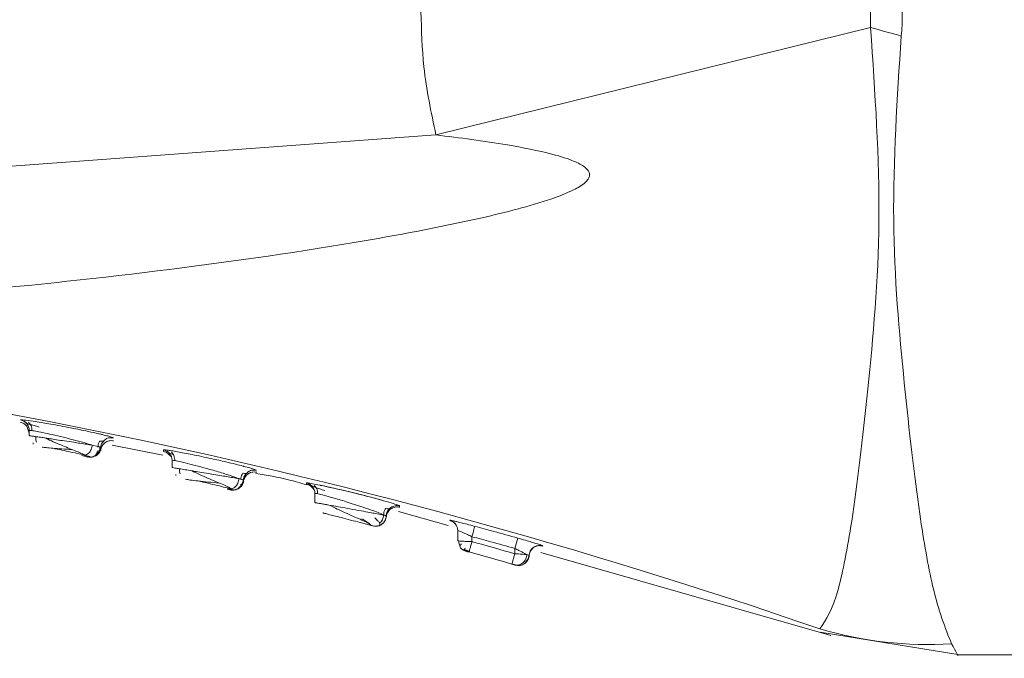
# Model space of a CAD drawing. Header units: millimetres. Extents: x -445 to 1924, y -59 to 420.
# Tile 38 of 40: x 1883 to 1897, y 153 to 162. Entities that reach past the tile are written whole.
import ezdxf

# ---------------------------------------------------------------- set-up
doc = ezdxf.new("R2010")
doc.units = ezdxf.units.MM

# ---------------------------------------------------------------- blocks, each defined once
blk = doc.blocks.new('Drawing View6')
at = {"color": 7, "linetype": 'Continuous', "lineweight": 18}
for p, q in [((865.692, 8.781), (859.605, 7.278)), ((844.41, 6.155), (859.605, 7.278)), ((853.91, 3.103), (853.876, 3.202)), ((853.897, 3.192), (853.902, 3.19)), ((853.91, 3.14), (853.91, 3.067)), ((853.91, 3.14), (853.91, 3.108)), ((855.09, 3.036), (855.09, 3.036)), ((853.964, 2.967), (853.966, 2.95)), ((854.793, 2.934), (854.869, 2.915)), ((855.07, 2.934), (855.781, 2.795)), ((854.692, 2.79), (854.766, 2.774)), ((854.699, 2.793), (854.693, 2.79)), ((854.729, 2.769), (854.735, 2.768)), ((855.791, 2.869), (855.792, 2.846)), ((855.878, 2.792), (855.902, 2.771)), ((855.91, 2.722), (855.91, 2.621)), ((855.91, 2.722), (855.91, 2.701)), ((855.963, 2.521), (855.963, 2.507)), ((857.093, 2.582), (857.093, 2.582)), ((856.848, 2.465), (856.869, 2.458)), ((856.91, 2.445), (856.91, 2.445)), ((857.795, 2.404), (857.795, 2.389)), ((856.725, 2.308), (856.728, 2.308)), ((856.735, 2.319), (856.776, 2.31)), ((857.878, 2.335), (857.902, 2.306)), ((857.91, 2.258), (857.91, 2.131)), ((857.91, 2.258), (857.91, 2.244)), ((858.91, 1.943), (858.91, 1.943)), ((858.91, 1.943), (858.91, 1.943)), ((859.081, 2.007), (859.777, 1.807)), ((858.785, 1.801), (858.786, 1.801)), ((859.799, 1.884), (859.799, 1.881)), ((859.879, 1.826), (859.902, 1.786)), ((859.91, 1.739), (859.91, 1.597)), ((859.91, 1.739), (859.91, 1.736)), ((860.11, 1.652), (860.11, 1.583)), ((860.75, 1.633), (860.71, 1.488)), ((861.101, 1.526), (861.076, 1.536)), ((860.007, 1.456), (860.007, 1.456)), ((860.71, 1.488), (860.71, 1.413)), ((860.906, 1.392), (860.901, 1.394)), ((860.915, 1.42), (860.91, 1.391)), ((861.076, 1.433), (865.134, 0.267)), ((860.665, 1.274), (860.67, 1.273)), ((860.716, 1.26), (860.719, 1.259)), ((860.719, 1.255), (860.718, 1.255)), ((860.738, 1.253), (860.741, 1.252)), ((860.764, 1.256), (860.779, 1.252)), ((860.783, 1.251), (860.776, 1.25)), ((864.985, 0.317), (866.942, 0)), ((866.91, 0), (881.51, 0))]:
    blk.add_line(p, q, dxfattribs=at)
at = {"color": 7, "linetype": 'Continuous', "lineweight": 18, "flags": 128}
for points in [[(854.79, 2.768), (854.761, 2.766), (854.729, 2.769)], [(856.788, 2.306), (856.758, 2.304), (856.725, 2.308)], [(860.149, 1.797), (860.148, 1.794), (860.146, 1.785), (860.142, 1.772), (860.137, 1.754), (860.131, 1.732), (860.125, 1.707), (860.117, 1.68), (860.11, 1.652)], [(860.788, 1.251), (860.786, 1.251), (860.783, 1.251)]]:
    blk.add_lwpolyline(points, dxfattribs=at)
at = {"color": 7, "linetype": 'Continuous', "lineweight": 18}
for centre, radius, start, end in [((910.279, 167.8), 165.151, 254.33704, 254.49179), ((838.951, -74.858), 79.595, 70.91041, 86.06764), ((853.76, 3.14), 0.15, 0.0073, 79.4971), ((855.76, 2.722), 0.15, 0.0064, 78.0251), ((857.76, 2.258), 0.15, 0.0057, 76.5886), ((859.06, 1.937), 0.15, 97.5493, 177.8577), ((859.76, 1.739), 0.15, 29.185, 75.0959), ((859.76, 1.739), 0.15, 0.0051, 29.1784), ((833.225, -94.891), 100.15, 74.07145, 74.4281), ((861.06, 1.382), 0.15, 74.1953, 165.2371), ((833.225, -94.891), 100, 74.07145, 74.4281), ((866.503, 5.574), 5.431, 253.7437, 273.4003)]:
    blk.add_arc(centre, radius, start, end, dxfattribs=at)
for points, knots in [([(859.605, 7.278), (859.538, 7.595), (859.418, 8.163), (859.403, 8.743), (859.396, 9)], [0, 0, 0, 0, 0.556738, 1, 1, 1, 1]), ([(865.692, 9), (865.692, 8.959), (865.692, 8.886), (865.692, 8.813), (865.692, 8.781)], [0, 0, 0, 0, 0.56272, 1, 1, 1, 1]), ([(866.136, 9), (866.136, 8.937), (866.134, 8.824), (866.125, 8.711), (866.121, 8.661)], [0, 0, 0, 0, 0.558771, 1, 1, 1, 1]), ([(865.692, 8.781), (865.754, 7.863), (865.876, 6.056), (865.653, 3.638), (865.453, 1.923), (865.218, 0.715), (865.069, 0.489), (864.983, 0.36)], [0, 0, 0, 0, 0.215583, 0.424685, 0.63353, 0.789403, 1, 1, 1, 1]), ([(866.121, 8.661), (866.064, 7.79), (865.952, 6.064), (866.162, 3.745), (866.354, 2.05), (866.581, 0.764), (866.736, 0.376), (866.825, 0.152)], [0, 0, 0, 0, 0.2154963, 0.427053, 0.6352748, 0.7887325, 1, 1, 1, 1]), ([(844.41, 4.696), (846.248, 4.732), (850.024, 4.806), (854.708, 5.218), (858.148, 5.7), (859.988, 6.046), (861.017, 6.301), (861.495, 6.483), (861.668, 6.58), (861.736, 6.653), (861.757, 6.697), (861.757, 6.741), (861.736, 6.783), (861.696, 6.823), (861.636, 6.863), (861.486, 6.936), (861.141, 7.038), (860.488, 7.166), (859.939, 7.236), (859.605, 7.278)], [0, 0, 0, 0, 0.277154, 0.569443, 0.709641, 0.801655, 0.852576, 0.869317, 0.879228, 0.882226, 0.884534, 0.88657, 0.888768, 0.891501, 0.895083, 0.899771, 0.916625, 0.949186, 1, 1, 1, 1]), ([(853.966, 3.268), (853.918, 3.275), (853.844, 3.286), (853.795, 3.29), (853.79, 3.288), (853.787, 3.288)], [0, 0, 0, 0, 0.480755, 0.738426, 1, 1, 1, 1]), ([(853.787, 3.288), (853.804, 3.283), (853.837, 3.274), (853.862, 3.25), (853.874, 3.237)], [0, 0, 0, 0, 0.493584, 1, 1, 1, 1]), ([(853.787, 3.253), (853.804, 3.248), (853.838, 3.239), (853.863, 3.214), (853.876, 3.201)], [0, 0, 0, 0, 0.484347, 1, 1, 1, 1]), ([(853.875, 3.238), (853.878, 3.237), (853.884, 3.234), (853.92, 3.224), (853.974, 3.209), (854.024, 3.195), (854.049, 3.188)], [0, 0, 0, 0, 0.235642, 0.493242, 0.748037, 1, 1, 1, 1]), ([(853.902, 3.254), (853.908, 3.247), (853.922, 3.233), (853.937, 3.206), (853.947, 3.173), (853.947, 3.149), (853.948, 3.137)], [0, 0, 0, 0, 0.221284, 0.464206, 0.725639, 1, 1, 1, 1]), ([(854.959, 3.075), (854.945, 3.079), (854.929, 3.083), (854.902, 3.089), (854.869, 3.097), (854.793, 3.114), (854.652, 3.144), (854.479, 3.179), (854.314, 3.21), (854.187, 3.232), (854.068, 3.252), (854.002, 3.262), (853.966, 3.268)], [0, 0, 0, 0, 0.069027, 0.07265, 0.103319, 0.190317, 0.329871, 0.521758, 0.650391, 0.767148, 0.871975, 1, 1, 1, 1]), ([(854.793, 2.934), (854.76, 2.944), (854.689, 2.966), (854.547, 3.004), (854.388, 3.045), (854.233, 3.082), (854.097, 3.111), (853.993, 3.131), (853.923, 3.143), (853.914, 3.141), (853.91, 3.14)], [0, 0, 0, 0, 0.115982, 0.247937, 0.377278, 0.510915, 0.634615, 0.756254, 0.879415, 1, 1, 1, 1]), ([(853.91, 3.067), (853.912, 3.067), (853.916, 3.067), (853.946, 3.062), (853.997, 3.054), (854.06, 3.045), (854.116, 3.037), (854.141, 3.033)], [0, 0, 0, 0, 0.196782, 0.399595, 0.608598, 0.823934, 1, 1, 1, 1]), ([(854.002, 3.053), (854.002, 3.047), (854.001, 3.031), (854.004, 3.005), (854.011, 2.987), (854.014, 2.978)], [0, 0, 0, 0, 0.227109, 0.631224, 1, 1, 1, 1]), ([(855.09, 3.036), (855.078, 3.037), (855.056, 3.04), (855.014, 3.034), (854.975, 3.018), (854.956, 2.994), (854.95, 2.986)], [0, 0, 0, 0, 0.2203952, 0.4306129, 0.8047636, 1, 1, 1, 1]), ([(855.09, 3.036), (855.081, 3.04), (855.068, 3.047), (855.01, 3.063), (854.971, 3.072), (854.959, 3.075)], [0, 0, 0, 0, 0.551907, 0.861243, 1, 1, 1, 1]), ([(854.094, 2.907), (854.11, 2.904), (854.142, 2.899), (854.241, 2.891), (854.369, 2.881), (854.463, 2.875), (854.511, 2.871)], [0, 0, 0, 0, 0.225934, 0.469892, 0.728928, 1, 1, 1, 1]), ([(854.139, 3.033), (854.15, 3.027), (854.19, 3.007), (854.273, 2.97), (854.378, 2.925), (854.482, 2.883), (854.575, 2.847), (854.653, 2.815), (854.686, 2.799), (854.703, 2.791)], [0, 0, 0, 0, 0.062189, 0.228163, 0.390944, 0.549829, 0.704498, 0.854885, 1, 1, 1, 1]), ([(854.141, 3.033), (854.16, 3.03), (854.205, 3.023), (854.296, 3.009), (854.41, 2.992), (854.522, 2.976), (854.628, 2.959), (854.718, 2.946), (854.769, 2.938), (854.793, 2.934)], [0, 0, 0, 0, 0.096171, 0.233662, 0.390474, 0.570203, 0.696639, 0.85545, 1, 1, 1, 1]), ([(854.793, 2.934), (854.791, 2.924), (854.789, 2.904), (854.778, 2.874), (854.763, 2.845), (854.742, 2.82), (854.721, 2.802), (854.706, 2.796), (854.699, 2.793)], [0, 0, 0, 0, 0.15729, 0.326168, 0.503762, 0.686052, 0.868334, 1, 1, 1, 1]), ([(854.911, 2.902), (854.909, 2.893), (854.906, 2.873), (854.894, 2.844), (854.875, 2.817), (854.851, 2.794), (854.821, 2.777), (854.8, 2.771), (854.789, 2.768)], [0, 0, 0, 0, 0.1510679, 0.3127741, 0.4824406, 0.6563868, 0.8303331, 1, 1, 1, 1]), ([(854.845, 2.798), (854.853, 2.806), (854.871, 2.821), (854.888, 2.85), (854.9, 2.88), (854.902, 2.901), (854.903, 2.911)], [0, 0, 0, 0, 0.266072, 0.525124, 0.771179, 1, 1, 1, 1]), ([(854.897, 2.907), (854.895, 2.908), (854.894, 2.909), (854.875, 2.914), (854.868, 2.915)], [0, 0, 0, 0, 0.683688, 1, 1, 1, 1]), ([(854.869, 2.915), (854.874, 2.914), (854.894, 2.909), (854.895, 2.908), (854.897, 2.907)], [0, 0, 0, 0, 0.3121599, 1, 1, 1, 1]), ([(854.872, 2.905), (854.874, 2.918), (854.876, 2.942), (854.887, 2.971), (854.897, 2.987), (854.901, 2.992)], [0, 0, 0, 0, 0.3954501, 0.7722303, 1, 1, 1, 1]), ([(854.873, 2.905), (854.874, 2.918), (854.876, 2.942), (854.887, 2.971), (854.897, 2.987), (854.901, 2.992)], [0, 0, 0, 0, 0.395466, 0.772257, 1, 1, 1, 1]), ([(854.901, 2.992), (854.902, 2.992), (854.919, 2.989), (854.938, 2.987), (854.945, 2.988), (854.948, 2.989)], [0, 0, 0, 0, 0.013257, 0.505317, 1, 1, 1, 1]), ([(854.911, 2.86), (854.912, 2.871), (854.916, 2.894), (854.934, 2.933), (854.968, 2.971), (855.016, 2.993), (855.058, 2.999), (855.08, 2.995), (855.092, 2.994)], [0, 0, 0, 0, 0.136954, 0.267626, 0.5, 0.732374, 0.863046, 1, 1, 1, 1]), ([(854.95, 2.986), (854.943, 2.98), (854.929, 2.966), (854.916, 2.936), (854.912, 2.914), (854.911, 2.902)], [0, 0, 0, 0, 0.293529, 0.638416, 1, 1, 1, 1]), ([(854.242, 2.891), (854.283, 2.882), (854.366, 2.865), (854.494, 2.837), (854.613, 2.811), (854.673, 2.798), (854.703, 2.791)], [0, 0, 0, 0, 0.249881, 0.499717, 0.749702, 1, 1, 1, 1]), ([(854.699, 2.792), (854.69, 2.789), (854.672, 2.784), (854.655, 2.786), (854.646, 2.787)], [0, 0, 0, 0, 0.487939, 1, 1, 1, 1]), ([(854.646, 2.788), (854.673, 2.782), (854.719, 2.771), (854.726, 2.77), (854.729, 2.769)], [0, 0, 0, 0, 0.581601, 1, 1, 1, 1]), ([(854.789, 2.768), (854.779, 2.767), (854.759, 2.764), (854.739, 2.768), (854.729, 2.769)], [0, 0, 0, 0, 0.517006, 1, 1, 1, 1]), ([(854.79, 2.769), (854.801, 2.771), (854.823, 2.778), (854.846, 2.797), (854.862, 2.823), (854.864, 2.845), (854.865, 2.856)], [0, 0, 0, 0, 0.237164, 0.485901, 0.741762, 1, 1, 1, 1]), ([(854.839, 2.782), (854.849, 2.788), (854.868, 2.8), (854.89, 2.825), (854.906, 2.853), (854.911, 2.873), (854.914, 2.882)], [0, 0, 0, 0, 0.265346, 0.524013, 0.770275, 1, 1, 1, 1]), ([(857.093, 2.582), (857.086, 2.586), (857.073, 2.593), (857, 2.615), (856.944, 2.63), (856.877, 2.648), (856.797, 2.668), (856.649, 2.703), (856.483, 2.741), (856.323, 2.775), (856.155, 2.81), (856.008, 2.837), (855.899, 2.856), (855.837, 2.866), (855.798, 2.871), (855.794, 2.869), (855.791, 2.869)], [0, 0, 0, 0, 0.110611, 0.172342, 0.238205, 0.247621, 0.314107, 0.3903, 0.491869, 0.561418, 0.627803, 0.750448, 0.81342, 0.876012, 0.938203, 1, 1, 1, 1]), ([(855.791, 2.846), (855.807, 2.841), (855.84, 2.831), (855.864, 2.806), (855.877, 2.793)], [0, 0, 0, 0, 0.484918, 1, 1, 1, 1]), ([(855.873, 2.822), (855.876, 2.82), (855.883, 2.817), (855.905, 2.811), (855.925, 2.804), (855.926, 2.804)], [0, 0, 0, 0, 0.463705, 0.970128, 1, 1, 1, 1]), ([(855.902, 2.835), (855.908, 2.828), (855.922, 2.814), (855.937, 2.787), (855.947, 2.753), (855.948, 2.729), (855.948, 2.717)], [0, 0, 0, 0, 0.220863, 0.463706, 0.725336, 1, 1, 1, 1]), ([(856.848, 2.465), (856.82, 2.475), (856.761, 2.496), (856.619, 2.542), (856.449, 2.593), (856.273, 2.641), (856.124, 2.679), (856.006, 2.707), (855.926, 2.723), (855.915, 2.722), (855.91, 2.722)], [0, 0, 0, 0, 0.113656, 0.237423, 0.386818, 0.512713, 0.640144, 0.756119, 0.879699, 1, 1, 1, 1]), ([(855.91, 2.621), (855.912, 2.62), (855.917, 2.62), (855.952, 2.614), (856.011, 2.604), (856.088, 2.591), (856.156, 2.58), (856.189, 2.575)], [0, 0, 0, 0, 0.190211, 0.387491, 0.592051, 0.80408, 1, 1, 1, 1]), ([(856.016, 2.603), (856.015, 2.599), (856.013, 2.584), (856.016, 2.56), (856.021, 2.541), (856.024, 2.532)], [0, 0, 0, 0, 0.158526, 0.599092, 1, 1, 1, 1]), ([(856.187, 2.575), (856.195, 2.571), (856.236, 2.55), (856.322, 2.51), (856.436, 2.46), (856.544, 2.415), (856.637, 2.376), (856.709, 2.342), (856.734, 2.328), (856.746, 2.32)], [0, 0, 0, 0, 0.0420362, 0.2110653, 0.3770787, 0.5393743, 0.6975898, 0.851524, 1, 1, 1, 1]), ([(856.189, 2.575), (856.207, 2.571), (856.259, 2.563), (856.365, 2.545), (856.489, 2.525), (856.604, 2.506), (856.702, 2.489), (856.786, 2.475), (856.828, 2.468), (856.848, 2.465)], [0, 0, 0, 0, 0.086392, 0.235355, 0.415872, 0.570521, 0.699916, 0.856205, 1, 1, 1, 1]), ([(856.872, 2.453), (856.873, 2.466), (856.876, 2.49), (856.887, 2.52), (856.899, 2.536), (856.903, 2.542)], [0, 0, 0, 0, 0.390091, 0.761615, 1, 1, 1, 1]), ([(856.872, 2.453), (856.874, 2.466), (856.876, 2.49), (856.887, 2.52), (856.899, 2.536), (856.903, 2.542)], [0, 0, 0, 0, 0.390091, 0.761612, 1, 1, 1, 1]), ([(856.903, 2.542), (856.903, 2.542), (856.921, 2.539), (856.94, 2.537), (856.947, 2.538), (856.95, 2.539)], [0, 0, 0, 0, 0.01423, 0.530457, 1, 1, 1, 1]), ([(856.91, 2.416), (856.912, 2.428), (856.915, 2.452), (856.929, 2.483), (856.948, 2.509), (856.97, 2.53), (856.996, 2.545), (857.026, 2.556), (857.06, 2.56), (857.084, 2.556), (857.096, 2.554)], [0, 0, 0, 0, 0.136997, 0.267593, 0.389104, 0.5, 0.610896, 0.732406, 0.863003, 1, 1, 1, 1]), ([(856.951, 2.538), (856.95, 2.537), (856.942, 2.53), (856.929, 2.51), (856.915, 2.48), (856.912, 2.457), (856.91, 2.445)], [0, 0, 0, 0, 0.024242, 0.328983, 0.656403, 1, 1, 1, 1]), ([(857.093, 2.582), (857.082, 2.584), (857.059, 2.587), (857.025, 2.583), (856.995, 2.572), (856.97, 2.557), (856.957, 2.544), (856.951, 2.538)], [0, 0, 0, 0, 0.227814, 0.444902, 0.646953, 0.831513, 1, 1, 1, 1]), ([(857.085, 2.539), (857.238, 2.513), (857.477, 2.473), (857.709, 2.403), (857.792, 2.378)], [0, 0, 0, 0, 0.642536, 1, 1, 1, 1]), ([(856.101, 2.457), (856.12, 2.453), (856.16, 2.446), (856.275, 2.433), (856.418, 2.417), (856.517, 2.408), (856.568, 2.403)], [0, 0, 0, 0, 0.22538, 0.469246, 0.728468, 1, 1, 1, 1]), ([(856.275, 2.433), (856.32, 2.422), (856.41, 2.401), (856.544, 2.369), (856.664, 2.34), (856.717, 2.327), (856.743, 2.321)], [0, 0, 0, 0, 0.24968, 0.499412, 0.74946, 1, 1, 1, 1]), ([(856.848, 2.465), (856.847, 2.455), (856.844, 2.434), (856.833, 2.403), (856.816, 2.373), (856.793, 2.348), (856.768, 2.33), (856.751, 2.324), (856.744, 2.322)], [0, 0, 0, 0, 0.156575, 0.325278, 0.503159, 0.686007, 0.868851, 1, 1, 1, 1]), ([(856.91, 2.445), (856.909, 2.435), (856.907, 2.414), (856.895, 2.384), (856.876, 2.356), (856.85, 2.332), (856.82, 2.315), (856.798, 2.309), (856.787, 2.306)], [0, 0, 0, 0, 0.150158, 0.311536, 0.481369, 0.655768, 0.830167, 1, 1, 1, 1]), ([(856.788, 2.306), (856.799, 2.309), (856.822, 2.315), (856.849, 2.335), (856.87, 2.361), (856.876, 2.382), (856.879, 2.393)], [0, 0, 0, 0, 0.239785, 0.489965, 0.745228, 1, 1, 1, 1]), ([(856.848, 2.336), (856.857, 2.344), (856.874, 2.359), (856.892, 2.389), (856.904, 2.42), (856.906, 2.442), (856.906, 2.452)], [0, 0, 0, 0, 0.266918, 0.526412, 0.772222, 1, 1, 1, 1]), ([(856.848, 2.336), (856.857, 2.344), (856.874, 2.359), (856.892, 2.389), (856.904, 2.42), (856.906, 2.442), (856.906, 2.452)], [0, 0, 0, 0, 0.266918, 0.526413, 0.772223, 1, 1, 1, 1]), ([(856.852, 2.333), (856.861, 2.34), (856.879, 2.355), (856.898, 2.384), (856.91, 2.415), (856.912, 2.435), (856.913, 2.446)], [0, 0, 0, 0, 0.266307, 0.52548, 0.771467, 1, 1, 1, 1]), ([(856.869, 2.458), (856.879, 2.456), (856.898, 2.45), (856.901, 2.449), (856.902, 2.448)], [0, 0, 0, 0, 0.519273, 1, 1, 1, 1]), ([(856.902, 2.448), (856.901, 2.449), (856.898, 2.45), (856.879, 2.456), (856.869, 2.458)], [0, 0, 0, 0, 0.481261, 1, 1, 1, 1]), ([(857.794, 2.389), (857.81, 2.384), (857.842, 2.373), (857.866, 2.348), (857.878, 2.336)], [0, 0, 0, 0, 0.4854566, 1, 1, 1, 1]), ([(859.097, 2.083), (859.093, 2.085), (859.084, 2.091), (859.01, 2.116), (858.875, 2.157), (858.693, 2.206), (858.505, 2.254), (858.314, 2.3), (858.131, 2.342), (857.975, 2.375), (857.871, 2.395), (857.806, 2.406), (857.799, 2.405), (857.795, 2.404)], [0, 0, 0, 0, 0.076965, 0.166947, 0.269919, 0.38582, 0.476343, 0.553972, 0.670083, 0.757758, 0.841976, 0.922725, 1, 1, 1, 1]), ([(857.871, 2.359), (857.875, 2.358), (857.881, 2.355), (857.919, 2.342), (857.975, 2.323), (858.026, 2.305), (858.051, 2.297)], [0, 0, 0, 0, 0.236196, 0.493972, 0.748534, 1, 1, 1, 1]), ([(857.902, 2.37), (857.909, 2.364), (857.922, 2.35), (857.937, 2.322), (857.948, 2.288), (857.948, 2.263), (857.948, 2.251)], [0, 0, 0, 0, 0.220528, 0.463352, 0.725174, 1, 1, 1, 1]), ([(857.983, 2.373), (857.985, 2.372), (858.036, 2.362), (858.109, 2.346), (858.179, 2.331)], [0, 0, 0, 0, 0.038155, 1, 1, 1, 1]), ([(856.736, 2.32), (856.728, 2.318), (856.71, 2.314), (856.692, 2.317), (856.681, 2.319)], [0, 0, 0, 0, 0.417247, 1, 1, 1, 1]), ([(856.681, 2.319), (856.697, 2.315), (856.716, 2.31), (856.719, 2.31), (856.72, 2.309)], [0, 0, 0, 0, 0.812796, 1, 1, 1, 1]), ([(856.787, 2.306), (856.776, 2.305), (856.756, 2.302), (856.735, 2.306), (856.725, 2.308)], [0, 0, 0, 0, 0.518009, 1, 1, 1, 1]), ([(856.744, 2.322), (856.741, 2.321), (856.739, 2.319), (856.736, 2.319), (856.736, 2.319)], [0, 0, 0, 0, 0.962884, 1, 1, 1, 1]), ([(858.91, 1.943), (858.905, 1.945), (858.896, 1.949), (858.824, 1.978), (858.721, 2.019), (858.597, 2.062), (858.467, 2.104), (858.321, 2.151), (858.168, 2.196), (858.035, 2.232), (857.958, 2.251), (857.917, 2.26), (857.912, 2.259), (857.91, 2.258)], [0, 0, 0, 0, 0.097412, 0.195192, 0.283283, 0.385949, 0.467621, 0.542376, 0.671702, 0.771138, 0.863853, 0.93221, 1, 1, 1, 1]), ([(858.23, 2.319), (858.26, 2.312), (858.338, 2.294), (858.49, 2.258), (858.66, 2.215), (858.795, 2.178), (858.856, 2.161), (858.878, 2.155)], [0, 0, 0, 0, 0.137788, 0.3514921, 0.6548378, 0.8791823, 1, 1, 1, 1]), ([(857.91, 2.131), (857.912, 2.13), (857.916, 2.129), (857.956, 2.122), (858.038, 2.107), (858.152, 2.087), (858.277, 2.064), (858.409, 2.041), (858.553, 2.015), (858.674, 1.992), (858.772, 1.974), (858.848, 1.959), (858.9, 1.953), (858.907, 1.946), (858.91, 1.943)], [0, 0, 0, 0, 0.061637, 0.135937, 0.234718, 0.342751, 0.406691, 0.49335, 0.597244, 0.682352, 0.747605, 0.837926, 0.917039, 1, 1, 1, 1]), ([(858.167, 2.084), (858.127, 2.091), (858.05, 2.105), (857.967, 2.12), (857.939, 2.125), (857.925, 2.128)], [0, 0, 0, 0, 0.351133, 0.68432, 1, 1, 1, 1]), ([(858.124, 2.09), (858.148, 2.078), (858.203, 2.048), (858.305, 2), (858.416, 1.95), (858.52, 1.906), (858.611, 1.865), (858.654, 1.845), (858.674, 1.835)], [0, 0, 0, 0, 0.1368179, 0.3186321, 0.4961681, 0.6691239, 0.8374562, 1, 1, 1, 1]), ([(859.097, 2.083), (859.087, 2.085), (859.066, 2.089), (859.033, 2.086), (859, 2.077), (858.969, 2.059), (858.944, 2.034), (858.925, 2.005), (858.913, 1.974), (858.911, 1.953), (858.91, 1.943)], [0, 0, 0, 0, 0.11405, 0.236992, 0.366668, 0.499995, 0.633322, 0.763001, 0.885946, 1, 1, 1, 1]), ([(858.91, 1.923), (858.911, 1.933), (858.913, 1.955), (858.925, 1.986), (858.944, 2.015), (858.97, 2.04), (859.001, 2.058), (859.035, 2.068), (859.068, 2.07), (859.089, 2.066), (859.099, 2.064)], [0, 0, 0, 0, 0.113822, 0.236712, 0.366489, 0.500005, 0.63352, 0.763294, 0.886181, 1, 1, 1, 1]), ([(859.097, 2.065), (859.097, 2.065), (859.098, 2.058), (859.097, 2.071), (859.097, 2.083)], [0, 0, 0, 0, 0.0577021, 1, 1, 1, 1]), ([(858.023, 1.985), (858.024, 1.985), (858.027, 1.984), (858.052, 1.978), (858.101, 1.965), (858.179, 1.945), (858.285, 1.918), (858.414, 1.884), (858.532, 1.854), (858.619, 1.831), (858.676, 1.816), (858.715, 1.806), (858.719, 1.804), (858.722, 1.804)], [0, 0, 0, 0, 0.0579524, 0.1286813, 0.2210562, 0.3087858, 0.4144579, 0.5358371, 0.6629068, 0.7472331, 0.8315533, 0.9157936, 1, 1, 1, 1]), ([(858.91, 1.943), (858.909, 1.933), (858.907, 1.912), (858.895, 1.881), (858.876, 1.852), (858.85, 1.827), (858.819, 1.809), (858.786, 1.8), (858.753, 1.797), (858.732, 1.802), (858.722, 1.804)], [0, 0, 0, 0, 0.113949, 0.236874, 0.366604, 0.500025, 0.633441, 0.763161, 0.88607, 1, 1, 1, 1]), ([(858.91, 1.943), (858.909, 1.931), (858.906, 1.907), (858.892, 1.875), (858.873, 1.848), (858.85, 1.828), (858.824, 1.812), (858.802, 1.803), (858.788, 1.802), (858.785, 1.802)], [0, 0, 0, 0, 0.180011, 0.350823, 0.508937, 0.65257, 0.798308, 0.958432, 1, 1, 1, 1]), ([(858.816, 1.839), (858.823, 1.846), (858.839, 1.86), (858.857, 1.889), (858.87, 1.921), (858.872, 1.945), (858.873, 1.956)], [0, 0, 0, 0, 0.22661, 0.476488, 0.746244, 1, 1, 1, 1]), ([(858.872, 1.956), (858.873, 1.968), (858.876, 1.993), (858.887, 2.024), (858.899, 2.04), (858.904, 2.047)], [0, 0, 0, 0, 0.3880977, 0.7577389, 1, 1, 1, 1]), ([(858.904, 2.047), (858.904, 2.047), (858.922, 2.043), (858.941, 2.041), (858.949, 2.042), (858.952, 2.043)], [0, 0, 0, 0, 0.0147045, 0.5305462, 1, 1, 1, 1]), ([(858.569, 1.904), (858.591, 1.891), (858.633, 1.864), (858.675, 1.834), (858.696, 1.815), (858.695, 1.813), (858.694, 1.813)], [0, 0, 0, 0, 0.298007, 0.586144, 0.860514, 1, 1, 1, 1]), ([(858.85, 1.827), (858.84, 1.821), (858.82, 1.808), (858.785, 1.799), (858.752, 1.797), (858.731, 1.802), (858.721, 1.804)], [0, 0, 0, 0, 0.266132, 0.525092, 0.771025, 1, 1, 1, 1]), ([(858.797, 1.804), (858.806, 1.807), (858.824, 1.815), (858.821, 1.838), (858.798, 1.869), (858.766, 1.899), (858.75, 1.915)], [0, 0, 0, 0, 0.2184, 0.470379, 0.731001, 1, 1, 1, 1]), ([(859.798, 1.88), (859.813, 1.875), (859.845, 1.864), (859.867, 1.839), (859.879, 1.826)], [0, 0, 0, 0, 0.486024, 1, 1, 1, 1]), ([(860.149, 1.797), (860.113, 1.807), (860.045, 1.825), (859.958, 1.847), (859.895, 1.863), (859.844, 1.875), (859.806, 1.883), (859.801, 1.884), (859.799, 1.884)], [0, 0, 0, 0, 0.202596, 0.375556, 0.525095, 0.653417, 0.825697, 1, 1, 1, 1]), ([(860.75, 1.633), (860.638, 1.664), (860.438, 1.719), (860.238, 1.773), (860.149, 1.797)], [0, 0, 0, 0, 0.558043, 1, 1, 1, 1]), ([(860.11, 1.652), (860.089, 1.662), (860.051, 1.68), (860.002, 1.702), (859.965, 1.718), (859.936, 1.73), (859.915, 1.739), (859.912, 1.739), (859.91, 1.739)], [0, 0, 0, 0, 0.208534, 0.384438, 0.534523, 0.661705, 0.83048, 1, 1, 1, 1]), ([(859.925, 1.593), (859.925, 1.584), (859.926, 1.565), (859.933, 1.538), (859.941, 1.521), (859.945, 1.513)], [0, 0, 0, 0, 0.330466, 0.678163, 1, 1, 1, 1]), ([(859.965, 1.551), (859.959, 1.545), (859.945, 1.533), (859.94, 1.516), (859.945, 1.499), (859.958, 1.487), (859.963, 1.483)], [0, 0, 0, 0, 0.291661, 0.563315, 0.818731, 1, 1, 1, 1]), ([(860.11, 1.583), (860.105, 1.564), (860.094, 1.526), (860.081, 1.478), (860.076, 1.459), (860.073, 1.451)], [0, 0, 0, 0, 0.338543, 0.677087, 1, 1, 1, 1]), ([(860.71, 1.488), (860.598, 1.519), (860.399, 1.574), (860.198, 1.628), (860.11, 1.652)], [0, 0, 0, 0, 0.558045, 1, 1, 1, 1]), ([(861.076, 1.536), (861.055, 1.543), (861.022, 1.554), (860.942, 1.578), (860.856, 1.603), (860.787, 1.623), (860.75, 1.633)], [0, 0, 0, 0, 0.308775, 0.500836, 0.732465, 1, 1, 1, 1]), ([(860.91, 1.384), (860.911, 1.394), (860.914, 1.416), (860.926, 1.447), (860.945, 1.476), (860.972, 1.5), (861.004, 1.518), (861.038, 1.527), (861.071, 1.528), (861.092, 1.523), (861.102, 1.521)], [0, 0, 0, 0, 0.113729, 0.236596, 0.366411, 0.5, 0.633589, 0.763404, 0.886271, 1, 1, 1, 1]), ([(861.101, 1.522), (861.101, 1.522), (861.101, 1.52), (861.101, 1.523), (861.101, 1.526)], [0, 0, 0, 0, 0.11845, 1, 1, 1, 1]), ([(859.964, 1.483), (859.968, 1.48), (859.983, 1.464), (860.004, 1.457), (860.02, 1.452)], [0, 0, 0, 0, 0.247829, 1, 1, 1, 1]), ([(859.995, 1.473), (860.001, 1.472), (860.013, 1.468), (860.034, 1.462), (860.055, 1.455), (860.07, 1.451), (860.078, 1.448)], [0, 0, 0, 0, 0.254798, 0.506107, 0.754339, 1, 1, 1, 1]), ([(860.029, 1.45), (860.027, 1.45), (860.02, 1.452), (860.012, 1.455), (860.005, 1.461), (859.999, 1.469), (860.001, 1.48), (860.013, 1.489), (860.019, 1.493)], [0, 0, 0, 0, 0.051535, 0.174508, 0.301074, 0.432247, 0.708116, 1, 1, 1, 1]), ([(860.02, 1.452), (860.02, 1.452), (860.021, 1.452), (860.03, 1.449), (860.039, 1.447), (860.048, 1.444), (860.059, 1.441), (860.066, 1.439), (860.07, 1.438)], [0, 0, 0, 0, 0.216784, 0.429725, 0.57505, 0.713795, 0.853095, 1, 1, 1, 1]), ([(860.077, 1.465), (860.076, 1.459), (860.071, 1.442), (860.07, 1.44), (860.07, 1.438)], [0, 0, 0, 0, 0.333333, 1, 1, 1, 1]), ([(860.879, 1.401), (860.87, 1.406), (860.851, 1.417), (860.811, 1.438), (860.763, 1.462), (860.728, 1.479), (860.71, 1.488)], [0, 0, 0, 0, 0.214535, 0.47356, 0.720349, 1, 1, 1, 1]), ([(860.879, 1.401), (860.878, 1.391), (860.875, 1.37), (860.863, 1.339), (860.846, 1.309), (860.822, 1.284), (860.795, 1.265), (860.765, 1.255), (860.737, 1.252), (860.719, 1.255), (860.711, 1.257)], [0, 0, 0, 0, 0.113774, 0.236652, 0.366449, 0.500003, 0.633557, 0.763352, 0.886229, 1, 1, 1, 1]), ([(860.91, 1.391), (860.909, 1.38), (860.907, 1.359), (860.894, 1.328), (860.875, 1.3), (860.848, 1.276), (860.817, 1.258), (860.794, 1.253), (860.782, 1.251)], [0, 0, 0, 0, 0.149286, 0.310346, 0.480337, 0.655173, 0.830009, 1, 1, 1, 1]), ([(860.846, 1.278), (860.856, 1.286), (860.874, 1.301), (860.893, 1.331), (860.905, 1.363), (860.907, 1.384), (860.908, 1.394)], [0, 0, 0, 0, 0.267472, 0.527266, 0.772918, 1, 1, 1, 1]), ([(860.848, 1.279), (860.857, 1.287), (860.875, 1.302), (860.893, 1.331), (860.905, 1.363), (860.907, 1.384), (860.908, 1.394)], [0, 0, 0, 0, 0.25463, 0.518986, 0.768941, 1, 1, 1, 1]), ([(860.848, 1.276), (860.857, 1.284), (860.875, 1.299), (860.895, 1.329), (860.907, 1.36), (860.91, 1.382), (860.911, 1.392)], [0, 0, 0, 0, 0.267224, 0.526895, 0.772623, 1, 1, 1, 1]), ([(860.879, 1.401), (860.889, 1.398), (860.903, 1.394), (860.905, 1.393), (860.906, 1.392)], [0, 0, 0, 0, 0.661613, 1, 1, 1, 1]), ([(860.669, 1.269), (860.673, 1.268), (860.68, 1.266), (860.692, 1.263), (860.703, 1.259), (860.708, 1.258), (860.711, 1.257)], [0, 0, 0, 0, 0.230223, 0.458076, 0.731449, 1, 1, 1, 1]), ([(860.711, 1.257), (860.714, 1.256), (860.717, 1.255), (860.718, 1.255), (860.718, 1.255)], [0, 0, 0, 0, 0.731734, 1, 1, 1, 1]), ([(860.782, 1.251), (860.771, 1.25), (860.75, 1.248), (860.729, 1.252), (860.719, 1.255)], [0, 0, 0, 0, 0.518969, 1, 1, 1, 1]), ([(860.784, 1.251), (860.795, 1.253), (860.818, 1.259), (860.848, 1.277), (860.872, 1.302), (860.882, 1.323), (860.886, 1.334)], [0, 0, 0, 0, 0.241429, 0.493263, 0.748606, 1, 1, 1, 1]), ([(866.825, 0.152), (866.882, 0.051), (866.938, -0.051), (866.91, 0), (866.91, 0)], [0, 0, 0, 0, 0.999959, 1, 1, 1, 1])]:
    blk.add_open_spline(points, degree=3, knots=knots, dxfattribs=at)
for points in [[(859.91, 1.597), (859.913, 1.595), (859.919, 1.593), (859.965, 1.59), (860.031, 1.586), (860.084, 1.584), (860.11, 1.583)], [(860.71, 1.413), (860.705, 1.394), (860.694, 1.357), (860.68, 1.309), (860.671, 1.276), (860.669, 1.271), (860.669, 1.269)], [(860.71, 1.413), (860.727, 1.412), (860.76, 1.41), (860.808, 1.407), (860.849, 1.404), (860.869, 1.402), (860.879, 1.401)]]:
    blk.add_open_spline(points, degree=3, dxfattribs=at)

msp = doc.modelspace()

# ---------------------------------------------------------------- block references
at = {"color": 7, "linetype": 'Continuous', "lineweight": 18}
msp.add_blockref('Drawing View6', (1029.144, 153.483), dxfattribs=at)

doc.saveas('drawing.dxf')
